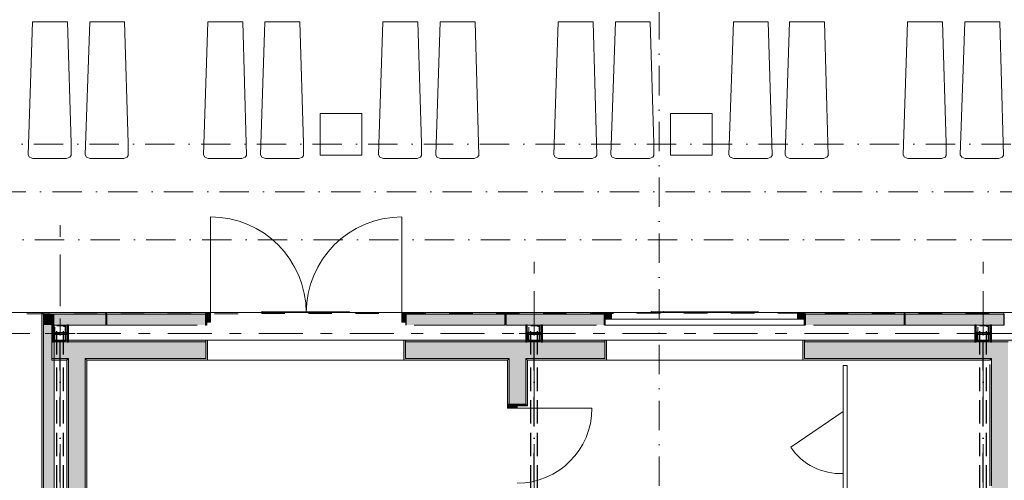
# Model space of a CAD drawing. Header units: millimetres. Extents: x -14761 to 157739, y -22400 to 107990.
# Tile 10 of 256: x 10309 to 22150, y 23535 to 29070. Entities that reach past the tile are written whole.
import ezdxf

# ---------------------------------------------------------------- set-up
doc = ezdxf.new("R2010")
doc.units = ezdxf.units.MM
doc.header["$MEASUREMENT"] = 0
for name, pattern in [('Невидимая', [391.222223, 282.222223, -109]), ('Штрих-Штриховая', [1093.611073, 529.166651, -211.666656, 141.111112, -211.666656]), ('Штриховая', [564.444447, 282.222223, -282.222223]), ('Штрихпунктирная', [670.277762, 352.777767, -176.388884, 0, -141.111112])]:
    doc.linetypes.add(name, pattern=pattern)
for name, color, linetype in [('Интерьер - лежаки 2', 7, 'Continuous'), ('УЛИЦА_Б15_наклонный прогон', 7, 'Continuous'), ('УЛИЦА_ЗОНЫ', 7, 'Continuous'), ('УЛИЦА_Конструктив бани', 7, 'Continuous'), ('УЛИЦА_Стены бани', 7, 'Continuous'), ('УЛИЦА_Стойки стропильные', 7, 'Continuous'), ('УЛИЦА_Сэндвич-панели бани', 7, 'Continuous'), ('Элемент модели - Зоны уличных помещений', 7, 'Continuous'), ('Элемент Модели - Оси', 7, 'Continuous'), ('Элемент модели - Оси Улица Бани', 7, 'Continuous')]:
    doc.layers.add(name, color=color, linetype=linetype)

msp = doc.modelspace()

# ---------------------------------------------------------------- hatches: boundary and pattern name
at = {"layer": 'УЛИЦА_Конструктив бани', "linetype": 'Continuous', "lineweight": 0, "true_color": 0x000000}
for points in [[(10896, 25200), (10896, 25400), (10881, 25400), (10881, 25307), (10711, 25307), (10711, 25400), (10696, 25400), (10696, 25200), (10711, 25200), (10711, 25292), (10881, 25292), (10881, 25200)], [(16596, 25200), (16596, 25400), (16581, 25400), (16581, 25307), (16411, 25307), (16411, 25400), (16396, 25400), (16396, 25200), (16411, 25200), (16411, 25292), (16581, 25292), (16581, 25200)], [(21996, 25200), (21996, 25400), (21981, 25400), (21981, 25307), (21811, 25307), (21811, 25400), (21796, 25400), (21796, 25200), (21811, 25200), (21811, 25292), (21981, 25292), (21981, 25200)]]:
    msp.add_hatch(color=18, dxfattribs=at).paths.add_polyline_path(points)
at = {"layer": 'УЛИЦА_Стены бани', "linetype": 'Continuous', "lineweight": 0, "true_color": 0x000000}
for points in [[(10696, 25200), (12550, 25200), (12550, 25220), (10896, 25220), (10896, 25200), (10881, 25200), (10881, 25220), (10711, 25220), (10711, 25200), (10696, 25200)], [(10896, 25200), (10696, 25200), (10696, 25000), (10896, 25000)], [(10896, 25000), (11096, 25000), (11096, 25200), (10896, 25200)], [(11096, 25000), (12550, 25000), (12550, 25200), (11096, 25200)], [(12550, 24980), (12570, 24980), (12570, 25220), (12550, 25220), (12550, 25000)], [(14930, 24980), (14950, 24980), (14950, 25000), (14950, 25220), (14930, 25220)], [(16396, 25220), (14950, 25220), (14950, 25200), (17346, 25200), (17346, 25220), (16596, 25220), (16596, 25200), (16581, 25200), (16581, 25220), (16411, 25220), (16411, 25200), (16396, 25200)], [(14950, 25200), (14950, 25000), (16196, 25000), (16196, 25200)], [(16196, 25000), (16396, 25000), (16396, 25200), (16196, 25200)], [(16396, 25000), (17346, 25000), (17346, 25200), (16396, 25200)], [(17346, 24980), (17366, 24980), (17366, 25220), (17346, 25220), (17346, 25000)], [(19726, 24980), (19746, 24980), (19746, 25000), (19746, 25220), (19726, 25220)], [(21796, 25220), (19746, 25220), (19746, 25200), (23216, 25200), (23216, 25220), (21996, 25220), (21996, 25200), (21981, 25200), (21981, 25220), (21811, 25220), (21811, 25200), (21796, 25200)], [(19746, 25000), (21996, 25000), (21996, 25200), (19746, 25200)], [(21996, 25000), (22196, 25000), (22196, 25200), (21996, 25200)], [(10876, 25000), (10696, 25000), (10696, 24980), (10876, 24980)], [(10876, 24980), (10896, 24980), (10896, 25000), (10876, 25000)], [(10896, 24980), (11096, 24980), (11096, 25000), (10896, 25000)], [(11096, 24980), (11116, 24980), (11116, 25000), (11096, 25000)], [(12550, 25000), (11116, 25000), (11116, 24980), (12550, 24980)], [(14950, 25000), (14950, 24980), (16176, 24980), (16176, 25000)], [(16176, 24980), (16196, 24980), (16196, 25000), (16176, 25000)], [(16196, 24980), (16396, 24980), (16396, 25000), (16196, 25000)], [(16396, 24980), (16416, 24980), (16416, 25000), (16396, 25000)], [(17346, 25000), (16416, 25000), (16416, 24980), (17346, 24980)], [(21976, 25000), (19746, 25000), (19746, 24980), (21976, 24980)], [(21976, 24980), (21996, 24980), (21996, 25000), (21976, 25000)], [(21996, 24980), (22196, 24980), (22196, 25000), (21996, 25000)], [(10876, 24980), (10876, 21107), (10881, 21107), (10881, 21200), (10896, 21200), (10896, 24980)], [(10896, 24980), (10896, 17220), (11096, 17220), (11096, 24980)], [(11116, 17220), (11116, 24980), (11096, 24980), (11096, 17220)], [(16196, 24980), (16176, 24980), (16176, 24450), (16196, 24450)], [(16196, 24980), (16196, 24450), (16291, 24450), (16396, 24450), (16396, 24980)], [(16416, 24980), (16396, 24980), (16396, 24450), (16416, 24450)], [(21996, 24975), (21996, 24980), (21976, 24980), (21976, 24975)], [(21996, 23470), (21996, 24925), (21976, 24925), (21976, 23470)], [(21996, 24980), (21996, 17220), (22196, 17220), (22196, 24980)], [(16291, 24450), (16176, 24450), (16176, 24400), (16291, 24400)], [(16416, 24450), (16396, 24450), (16291, 24450), (16291, 24430), (16416, 24430)]]:
    msp.add_hatch(color=18, dxfattribs=at).paths.add_polyline_path(points)
at = {"layer": 'УЛИЦА_Сэндвич-панели бани', "linetype": 'Continuous', "lineweight": 0, "true_color": 0x000000}
for points in [[(10596, 25530), (10576, 25550), (10576, 25530)], [(10596, 25550), (10576, 25550), (10596, 25530)], [(10576, 25530), (10576, 19705), (10596, 19705), (10596, 25530)], [(10596, 25530), (11345, 25530), (11345, 25550), (10596, 25550)], [(10596, 25530), (10596, 25400), (10696, 25400), (10696, 25400), (10711, 25400), (10711, 25400), (10726, 25400)], [(10726, 25530), (10596, 25530), (10726, 25400)], [(11345, 25530), (10726, 25530), (10726, 25400), (10881, 25400), (10881, 25400), (10896, 25400), (10896, 25400), (11345, 25400)], [(12545, 25550), (11355, 25550), (11355, 25530), (12545, 25530)], [(11355, 25400), (12545, 25400), (12545, 25530), (11355, 25530)], [(12546, 25550), (12546, 25530), (12555, 25530), (12555, 25550)], [(12546, 25400), (12555, 25400), (12555, 25530), (12546, 25530)], [(12555, 25435), (12605, 25435), (12605, 25550), (12555, 25550)], [(14955, 25550), (14905, 25550), (14905, 25435), (14955, 25435)], [(16145, 25550), (14955, 25550), (14955, 25530), (16145, 25530)], [(14955, 25400), (16145, 25400), (16145, 25530), (14955, 25530)], [(17345, 25550), (16155, 25550), (16155, 25530), (17345, 25530)], [(17345, 25530), (16155, 25530), (16155, 25400), (16396, 25400), (16396, 25400), (16411, 25400), (16411, 25400), (16581, 25400), (16581, 25400), (16596, 25400), (16596, 25400), (17245, 25400), (17245, 25400), (17345, 25400)], [(17339, 25550), (17339, 25530), (17345, 25530), (17345, 25550)], [(17339, 25400), (17345, 25400), (17345, 25530), (17339, 25530)], [(17425, 25550), (17345, 25550), (17345, 25470), (17425, 25470)], [(19745, 25550), (19665, 25550), (19665, 25470), (19745, 25470)], [(19745, 25530), (19755, 25530), (19755, 25550), (19745, 25550)], [(19745, 25400), (19755, 25400), (19755, 25530), (19745, 25530)], [(20945, 25550), (19755, 25550), (19755, 25530), (20945, 25530)], [(20945, 25530), (19755, 25530), (19755, 25400), (19855, 25400), (19855, 25400), (20945, 25400)], [(22145, 25550), (20955, 25550), (20955, 25530), (22145, 25530)], [(22145, 25530), (20955, 25530), (20955, 25400), (21796, 25400), (21796, 25400), (21811, 25400), (21811, 25400), (21981, 25400), (21981, 25400), (21996, 25400), (21996, 25400), (22145, 25400)], [(10596, 19705), (10726, 19705), (10726, 21092), (10711, 21092), (10711, 21000), (10696, 21000), (10696, 21200), (10711, 21200), (10711, 21107), (10726, 21107), (10726, 25292), (10711, 25292), (10711, 25200), (10696, 25200), (10696, 25400), (10596, 25400)], [(10711, 25400), (10711, 25307), (10726, 25307), (10726, 25400)]]:
    msp.add_hatch(color=18, dxfattribs=at).paths.add_polyline_path(points)

# ---------------------------------------------------------------- linework, layer by layer
at = {"color": 7, "linetype": 'Continuous', "lineweight": 15}
for p, q in [((13225, 25560), (14274, 25560)), ((13225, 25560), (13225, 25550)), ((17907, 25560), (19194, 25560)), ((17907, 25560), (17907, 25550)), ((18051, 25560), (19049, 25560)), ((18051, 25560), (18051, 25550))]:
    msp.add_line(p, q, dxfattribs=at)
at = {"color": 7, "linetype": 'Continuous', "lineweight": 15, "flags": 128}
for points in [[(-9854, 25550), (-9854, 16650), (32946, 16650), (32946, 23150), (28145, 23150), (28145, 25550)], [(14274, 25560), (14274, 25550), (13225, 25550), (13225, 25560)], [(19194, 25560), (19194, 25550), (17907, 25550), (17907, 25560)], [(19049, 25560), (19049, 25550), (18051, 25550), (18051, 25560)]]:
    msp.add_lwpolyline(points, close=True, dxfattribs=at)
at = {"color": 7, "linetype": 'Continuous', "lineweight": 15}
for points in [[(20211, 24915), (20211, 23365)], [(20211, 24915), (20261, 24915), (20261, 23365)]]:
    msp.add_lwpolyline(points, dxfattribs=at)
msp.add_lwpolyline([(20211, 24360), (19583, 23932, 0.262043), (20211, 23617)], format="xyb", dxfattribs=at)
for p in [(13225, 25560), (17907, 25560), (18051, 25560)]:
    msp.add_point(p, dxfattribs=at)
at = {"layer": 'Интерьер - лежаки 2', "color": 7, "linetype": 'Continuous', "lineweight": 15}
for p, q in [((14423, 27942), (13923, 27942)), ((13923, 27942), (13923, 27442)), ((14423, 27442), (14423, 27942)), ((18637, 27942), (18137, 27942)), ((18137, 27942), (18137, 27442)), ((18637, 27442), (18637, 27942)), ((13923, 27442), (14423, 27442)), ((18137, 27442), (18637, 27442))]:
    msp.add_line(p, q, dxfattribs=at)
at = {"layer": 'Интерьер - лежаки 2', "color": 7, "linetype": 'Continuous', "lineweight": 15, "flags": 128}
for points in [[(10927, 27585), (10928, 27440), (10914, 27419), (10874, 27404), (10469, 27404), (10427, 27419), (10410, 27445), (10464, 29044), (10884, 29044)], [(11614, 27585), (11616, 27440), (11602, 27419), (11561, 27404), (11156, 27404), (11114, 27419), (11098, 27445), (11151, 29044), (11571, 29044)], [(13034, 27585), (13036, 27440), (13022, 27419), (12981, 27404), (12576, 27404), (12534, 27419), (12518, 27445), (12571, 29044), (12991, 29044)], [(13721, 27585), (13723, 27440), (13709, 27419), (13668, 27404), (13264, 27404), (13222, 27419), (13205, 27445), (13258, 29044), (13678, 29044)], [(15141, 27585), (15143, 27440), (15128, 27419), (15088, 27404), (14683, 27404), (14641, 27419), (14624, 27445), (14678, 29044), (15098, 29044)], [(15828, 27585), (15830, 27440), (15816, 27419), (15775, 27404), (15370, 27404), (15328, 27419), (15312, 27445), (15365, 29044), (15785, 29044)], [(17248, 27585), (17250, 27440), (17236, 27419), (17195, 27404), (16790, 27404), (16748, 27419), (16732, 27445), (16785, 29044), (17205, 29044)], [(17936, 27585), (17937, 27440), (17923, 27419), (17883, 27404), (17478, 27404), (17436, 27419), (17419, 27445), (17473, 29044), (17893, 29044)], [(19355, 27585), (19357, 27440), (19343, 27419), (19302, 27404), (18897, 27404), (18855, 27419), (18838, 27445), (18892, 29044), (19312, 29044)], [(20030, 27585), (20032, 27440), (20018, 27419), (19977, 27404), (19572, 27404), (19531, 27419), (19514, 27445), (19567, 29044), (19987, 29044)], [(21450, 27585), (21452, 27440), (21438, 27419), (21397, 27404), (20992, 27404), (20951, 27419), (20934, 27445), (20987, 29044), (21407, 29044)], [(22138, 27585), (22140, 27440), (22125, 27419), (22085, 27404), (21680, 27404), (21638, 27419), (21621, 27445), (21675, 29044), (22095, 29044)]]:
    msp.add_lwpolyline(points, close=True, dxfattribs=at)
at = {"layer": 'УЛИЦА_Б15_наклонный прогон', "color": 251, "linetype": 'Невидимая', "lineweight": 30, "true_color": 0x575757}
for p, q in [((10756, 25047), (10756, 25390)), ((10836, 25390), (10756, 25390)), ((10836, 25047), (10836, 25390)), ((16456, 25047), (16456, 25390)), ((16536, 25390), (16456, 25390)), ((16536, 25047), (16536, 25390)), ((21856, 25047), (21856, 25390)), ((21936, 25390), (21856, 25390)), ((21936, 25047), (21936, 25390)), ((10756, 22651), (10756, 24921)), ((10836, 22651), (10836, 24921)), ((16456, 22651), (16456, 24921)), ((16536, 22651), (16536, 24921)), ((21856, 22651), (21856, 24921)), ((21936, 22651), (21936, 24921))]:
    msp.add_line(p, q, dxfattribs=at)
at = {"layer": 'УЛИЦА_Б15_наклонный прогон', "color": 251, "linetype": 'Штрихпунктирная', "lineweight": 30, "true_color": 0x575757}
for p, q in [((10796, 16810), (10796, 25390)), ((16496, 16810), (16496, 25390)), ((21896, 16810), (21896, 25390))]:
    msp.add_line(p, q, dxfattribs=at)
at = {"layer": 'УЛИЦА_ЗОНЫ', "color": 7, "linetype": 'Штриховая', "lineweight": 15, "flags": 128}
msp.add_lwpolyline([(5096, 17370), (10576, 17370), (10576, 19985), (10576, 20785), (10576, 20785), (10576, 25550), (5096, 25550)], close=True, dxfattribs=at)
at = {"layer": 'УЛИЦА_Конструктив бани', "color": 251, "linetype": 'Continuous', "lineweight": 5, "true_color": 0x575757}
for p, q in [((10796, 25380), (10796, 25480)), ((16496, 25380), (16496, 25480)), ((21896, 25380), (21896, 25480)), ((10716, 25300), (10616, 25300)), ((10876, 25300), (10976, 25300)), ((16416, 25300), (16316, 25300)), ((16576, 25300), (16676, 25300)), ((21816, 25300), (21716, 25300)), ((21976, 25300), (22076, 25300)), ((10796, 25220), (10796, 25120)), ((16496, 25220), (16496, 25120)), ((21896, 25220), (21896, 25120))]:
    msp.add_line(p, q, dxfattribs=at)
at = {"layer": 'УЛИЦА_Конструктив бани', "color": 251, "linetype": 'Continuous', "lineweight": 30, "true_color": 0x575757, "flags": 128}
for points in [[(10896, 25200), (10896, 25400), (10881, 25400), (10881, 25307), (10711, 25307), (10711, 25400), (10696, 25400), (10696, 25200), (10711, 25200), (10711, 25292), (10881, 25292), (10881, 25200)], [(16596, 25200), (16596, 25400), (16581, 25400), (16581, 25307), (16411, 25307), (16411, 25400), (16396, 25400), (16396, 25200), (16411, 25200), (16411, 25292), (16581, 25292), (16581, 25200)], [(21996, 25200), (21996, 25400), (21981, 25400), (21981, 25307), (21811, 25307), (21811, 25400), (21796, 25400), (21796, 25200), (21811, 25200), (21811, 25292), (21981, 25292), (21981, 25200)]]:
    msp.add_lwpolyline(points, close=True, dxfattribs=at)
at = {"layer": 'УЛИЦА_Конструктив бани', "color": 251, "linetype": 'Continuous', "lineweight": 5, "true_color": 0x575757}
for p in [(10796, 25300), (16496, 25300), (21896, 25300)]:
    msp.add_point(p, dxfattribs=at)
at = {"layer": 'УЛИЦА_Стены бани', "color": 251, "linetype": 'Continuous', "lineweight": 20, "true_color": 0x575757}
for p, q in [((10896, 25200), (10696, 25200)), ((11096, 25200), (10896, 25200)), ((12550, 25200), (11096, 25200)), ((12550, 25220), (12570, 25220)), ((12550, 25000), (12550, 25220)), ((12570, 25220), (12570, 24980)), ((12570, 25220), (12570, 24980)), ((14930, 25220), (14930, 24980)), ((14950, 25220), (14930, 25220)), ((14930, 25220), (14930, 24980)), ((14950, 25000), (14950, 25220)), ((16196, 25200), (14950, 25200)), ((16396, 25200), (16196, 25200)), ((17346, 25200), (16396, 25200)), ((17346, 25220), (17366, 25220)), ((17346, 25000), (17346, 25220)), ((17366, 25220), (17366, 24980)), ((17366, 25220), (17366, 24980)), ((19726, 25220), (19726, 24980)), ((19746, 25220), (19726, 25220)), ((19726, 25220), (19726, 24980)), ((19746, 25000), (19746, 25220)), ((21996, 25200), (19746, 25200)), ((22196, 25200), (21996, 25200)), ((10696, 25000), (10896, 25000)), ((10896, 25000), (10896, 24980)), ((10896, 25000), (10896, 24980)), ((11096, 24980), (11096, 25000)), ((11096, 24980), (11096, 25000)), ((11096, 25000), (12550, 25000)), ((14950, 25000), (16196, 25000)), ((16196, 25000), (16196, 24980)), ((16196, 25000), (16196, 24980)), ((16396, 24980), (16396, 25000)), ((16396, 24980), (16396, 25000)), ((16396, 25000), (17346, 25000)), ((19746, 25000), (21996, 25000)), ((21996, 25000), (21996, 24980)), ((21996, 25000), (21996, 24980)), ((10896, 24980), (10896, 21200)), ((11096, 17220), (11096, 24980)), ((12550, 24980), (12570, 24980)), ((12550, 24980), (12570, 24980)), ((14950, 24980), (14930, 24980)), ((14950, 24980), (14930, 24980)), ((16196, 24980), (16196, 24450)), ((16396, 24450), (16396, 24980)), ((17346, 24980), (17366, 24980)), ((17346, 24980), (17366, 24980)), ((19746, 24980), (19726, 24980)), ((19746, 24980), (19726, 24980)), ((21996, 24980), (21996, 24975)), ((21996, 24925), (21996, 24975)), ((21996, 24925), (21996, 23470)), ((16176, 24450), (16196, 24450)), ((16176, 24450), (16196, 24450)), ((16176, 24450), (16196, 24450)), ((16196, 24450), (16291, 24450)), ((16196, 24450), (16291, 24450)), ((16196, 24450), (16291, 24450)), ((16291, 24450), (16291, 24430)), ((16396, 24450), (16291, 24450)), ((16291, 24430), (16416, 24430)), ((16291, 24430), (16416, 24430)), ((16416, 24450), (16416, 24430)), ((16416, 24450), (16416, 24430))]:
    msp.add_line(p, q, dxfattribs=at)
at = {"layer": 'УЛИЦА_Стены бани', "color": 251, "linetype": 'Continuous', "lineweight": 0, "true_color": 0x575757}
for p, q in [((12550, 25220), (14950, 25220)), ((17346, 25220), (19746, 25220)), ((12570, 24980), (14930, 24980)), ((17366, 24980), (19726, 24980))]:
    msp.add_line(p, q, dxfattribs=at)
at = {"layer": 'УЛИЦА_Стены бани', "color": 251, "linetype": 'Continuous', "lineweight": 5, "true_color": 0x575757}
for p, q in [((16176, 24400), (16176, 24450)), ((16176, 24450), (16291, 24450)), ((16291, 24400), (16176, 24400)), ((16291, 24450), (16291, 24400)), ((16291, 24400), (17191, 24400))]:
    msp.add_line(p, q, dxfattribs=at)
at = {"layer": 'УЛИЦА_Стены бани', "color": 251, "linetype": 'Continuous', "lineweight": 20, "true_color": 0x575757, "flags": 128}
for points in [[(10696, 25200), (10696, 25200)], [(10696, 25200), (10696, 25000)], [(10881, 25220), (10711, 25220)], [(12550, 25220), (10896, 25220)], [(16396, 25220), (14950, 25220)], [(16581, 25220), (16411, 25220)], [(17346, 25220), (16596, 25220)], [(21796, 25220), (19746, 25220)], [(21981, 25220), (21811, 25220)], [(23216, 25220), (21996, 25220)], [(10696, 25000), (10696, 24980)], [(10696, 24980), (10876, 24980)], [(10876, 24980), (10876, 21107)], [(11116, 17220), (11116, 24980)], [(11116, 24980), (12550, 24980)], [(14950, 24980), (16176, 24980)], [(16176, 24980), (16176, 24450)], [(16416, 24450), (16416, 24980)], [(16416, 24980), (17346, 24980)], [(19746, 24980), (21976, 24980)], [(21976, 24980), (21976, 24975)], [(21976, 24925), (21976, 23470)]]:
    msp.add_lwpolyline(points, dxfattribs=at)
at = {"layer": 'УЛИЦА_Стены бани', "color": 251, "linetype": 'Continuous', "lineweight": 5, "true_color": 0x575757}
msp.add_arc((16291, 24400), 900, 270, 0, dxfattribs=at)
at = {"layer": 'УЛИЦА_Стойки стропильные', "color": 251, "linetype": 'Невидимая', "lineweight": 20, "true_color": 0x575757, "flags": 128}
for points in [[(10866, 25210), (10866, 25390), (10726, 25390), (10726, 25210)], [(10858, 25218), (10734, 25218), (10734, 25382), (10858, 25382)], [(16566, 25210), (16566, 25390), (16426, 25390), (16426, 25210)], [(16558, 25218), (16434, 25218), (16434, 25382), (16558, 25382)], [(21966, 25210), (21966, 25390), (21826, 25390), (21826, 25210)], [(21958, 25218), (21834, 25218), (21834, 25382), (21958, 25382)]]:
    msp.add_lwpolyline(points, close=True, dxfattribs=at)
at = {"layer": 'УЛИЦА_Сэндвич-панели бани', "color": 251, "linetype": 'Continuous', "lineweight": 5, "true_color": 0x575757}
for p, q in [((12605, 25550), (12605, 26700)), ((14905, 25550), (14905, 26700)), ((12605, 25550), (12555, 25550)), ((12555, 25550), (12555, 25435)), ((12605, 25435), (12605, 25550)), ((14955, 25550), (14905, 25550)), ((14905, 25550), (14905, 25435)), ((14955, 25435), (14955, 25550)), ((19745, 25550), (17345, 25550)), ((19745, 25550), (17345, 25550)), ((17345, 25470), (17345, 25550)), ((17345, 25550), (17425, 25550)), ((19745, 25470), (17345, 25470)), ((17425, 25470), (17345, 25470)), ((17425, 25550), (17425, 25470)), ((19665, 25470), (19665, 25550)), ((19665, 25550), (19745, 25550)), ((19745, 25470), (19665, 25470)), ((19745, 25550), (19745, 25470)), ((12555, 25435), (12605, 25435)), ((14905, 25435), (14955, 25435)), ((19745, 25400), (17345, 25400))]:
    msp.add_line(p, q, dxfattribs=at)
at = {"layer": 'УЛИЦА_Сэндвич-панели бани', "color": 251, "linetype": 'Continuous', "lineweight": 20, "true_color": 0x575757}
for p, q in [((10596, 25530), (10596, 25400)), ((10596, 25530), (11345, 25530)), ((10596, 25530), (11345, 25530)), ((10596, 25530), (10596, 25400)), ((10596, 19705), (10596, 25530)), ((11355, 25530), (12545, 25530)), ((11355, 25530), (12545, 25530)), ((12546, 25530), (12555, 25530)), ((12546, 25530), (12555, 25530)), ((14955, 25530), (16145, 25530)), ((14955, 25530), (16145, 25530)), ((16155, 25530), (17345, 25530)), ((16155, 25530), (17345, 25530)), ((17339, 25530), (17345, 25530)), ((17339, 25530), (17345, 25530)), ((19745, 25530), (19755, 25530)), ((19745, 25530), (19755, 25530)), ((19755, 25530), (20945, 25530)), ((19755, 25530), (20945, 25530)), ((20955, 25530), (22145, 25530)), ((20955, 25530), (22145, 25530)), ((10596, 19705), (10596, 25400))]:
    msp.add_line(p, q, dxfattribs=at)
at = {"layer": 'УЛИЦА_Сэндвич-панели бани', "color": 251, "linetype": 'Continuous', "lineweight": 15, "true_color": 0x575757}
for p, q in [((12555, 25550), (12555, 25530)), ((12555, 25550), (12555, 25530)), ((12555, 25550), (12555, 25530)), ((14955, 25550), (14955, 25530)), ((14955, 25550), (14955, 25530)), ((14955, 25550), (14955, 25530)), ((17345, 25550), (17345, 25530)), ((17345, 25550), (17345, 25530)), ((17345, 25550), (17345, 25530)), ((19745, 25550), (19745, 25530)), ((19745, 25550), (19745, 25530)), ((19745, 25550), (19745, 25530))]:
    msp.add_line(p, q, dxfattribs=at)
at = {"layer": 'УЛИЦА_Сэндвич-панели бани', "color": 251, "linetype": 'Continuous', "lineweight": 25, "true_color": 0x575757}
for p, q in [((12555, 25530), (12555, 25435)), ((12555, 25530), (12555, 25435)), ((12555, 25530), (12555, 25435)), ((14955, 25530), (14955, 25435)), ((14955, 25530), (14955, 25435)), ((14955, 25530), (14955, 25435)), ((17345, 25530), (17345, 25470)), ((17345, 25530), (17345, 25470)), ((17345, 25530), (17345, 25470)), ((17345, 25470), (17345, 25400)), ((17345, 25470), (17345, 25400)), ((19745, 25530), (19745, 25470)), ((19745, 25530), (19745, 25470)), ((19745, 25530), (19745, 25470)), ((19745, 25470), (19745, 25400)), ((19745, 25470), (19745, 25400)), ((12555, 25435), (12555, 25400)), ((12555, 25435), (12555, 25400)), ((14955, 25435), (14955, 25400)), ((14955, 25435), (14955, 25400))]:
    msp.add_line(p, q, dxfattribs=at)
at = {"layer": 'УЛИЦА_Сэндвич-панели бани', "color": 251, "linetype": 'Continuous', "lineweight": 15, "true_color": 0x575757, "flags": 128}
for points in [[(10576, 25550), (10576, 25530)], [(11345, 25550), (11345, 25530)], [(11355, 25550), (11355, 25530)], [(12545, 25550), (12545, 25530)], [(12546, 25550), (12546, 25530)], [(14955, 25550), (14955, 25530)], [(16145, 25550), (16145, 25530)], [(16155, 25550), (16155, 25530)], [(17339, 25550), (17339, 25530)], [(17345, 25550), (17345, 25530)], [(19755, 25550), (19755, 25530)], [(19755, 25550), (19755, 25530)], [(20945, 25550), (20945, 25530)], [(20955, 25550), (20955, 25530)], [(22145, 25550), (22145, 25530)]]:
    msp.add_lwpolyline(points, dxfattribs=at)
at = {"layer": 'УЛИЦА_Сэндвич-панели бани', "color": 251, "linetype": 'Continuous', "lineweight": 20, "true_color": 0x575757, "flags": 128}
for points in [[(11345, 25550), (10576, 25550)], [(10576, 25530), (10576, 19705)], [(12545, 25550), (11355, 25550)], [(12555, 25550), (12546, 25550)], [(16145, 25550), (14955, 25550)], [(17345, 25550), (16155, 25550)], [(17345, 25550), (17339, 25550)], [(19755, 25550), (19745, 25550)], [(20945, 25550), (19755, 25550)], [(22145, 25550), (20955, 25550)], [(10726, 25400), (10881, 25400)], [(10726, 25307), (10726, 25400)], [(10896, 25400), (11345, 25400)], [(11355, 25400), (12445, 25400)], [(12546, 25400), (12555, 25400)], [(15055, 25400), (16145, 25400)], [(16155, 25400), (16396, 25400)], [(16411, 25400), (16581, 25400)], [(16596, 25400), (17245, 25400)], [(19745, 25400), (19755, 25400)], [(19855, 25400), (20945, 25400)], [(20955, 25400), (21796, 25400)], [(21811, 25400), (21981, 25400)], [(21996, 25400), (22145, 25400)], [(10726, 21107), (10726, 25292)]]:
    msp.add_lwpolyline(points, dxfattribs=at)
at = {"layer": 'УЛИЦА_Сэндвич-панели бани', "color": 251, "linetype": 'Continuous', "lineweight": 25, "true_color": 0x575757, "flags": 128}
for points in [[(11345, 25530), (11345, 25400)], [(11355, 25530), (11355, 25400)], [(12545, 25530), (12545, 25400)], [(12546, 25530), (12546, 25400)], [(14955, 25530), (14955, 25400)], [(16145, 25530), (16145, 25400)], [(16155, 25530), (16155, 25400)], [(17339, 25530), (17339, 25400)], [(17345, 25530), (17345, 25400)], [(19755, 25530), (19755, 25400)], [(19755, 25530), (19755, 25400)], [(20945, 25530), (20945, 25400)], [(20955, 25530), (20955, 25400)], [(22145, 25530), (22145, 25400)]]:
    msp.add_lwpolyline(points, dxfattribs=at)
at = {"layer": 'УЛИЦА_Сэндвич-панели бани', "color": 251, "linetype": 'Continuous', "lineweight": 5, "true_color": 0x575757}
for centre, start, end in [((12605, 25550), 0, 90), ((14905, 25550), 90, 180)]:
    msp.add_arc(centre, 1150, start, end, dxfattribs=at)
at = {"layer": 'Элемент модели - Зоны уличных помещений', "color": 7, "linetype": 'Штриховая', "lineweight": 15, "flags": 128}
msp.add_lwpolyline([(-10489, 25550), (-9847, 25550), (265, 25527), (28145, 25550), (28145, 23150), (32945, 23150), (32945, 16750), (35945, 16750), (35945, 28825), (29945, 28825), (29945, 30050), (-10545, 30050)], close=True, dxfattribs=at)
at = {"layer": 'Элемент Модели - Оси', "color": 7, "linetype": 'Штрихпунктирная', "lineweight": 15}
for p, q in [((18000, 92200), (18000, -1975)), ((-12314, 27575), (155203, 27575)), ((-12761, 27000), (155650, 27000)), ((-12302, 26425), (155192, 26425))]:
    msp.add_line(p, q, dxfattribs=at)
at = {"layer": 'Элемент модели - Оси Улица Бани', "color": 7, "linetype": 'Штрих-Штриховая', "lineweight": 15}
for p, q in [((10796, 25721), (10796, 26721)), ((16496, 25278), (16496, 26278)), ((21896, 25278), (21896, 26278)), ((10796, 15784), (10796, 25721)), ((29024, 25300), (-5171, 25300)), ((16496, 15784), (16496, 25278)), ((21896, 15784), (21896, 25278))]:
    msp.add_line(p, q, dxfattribs=at)

doc.saveas('drawing.dxf')
